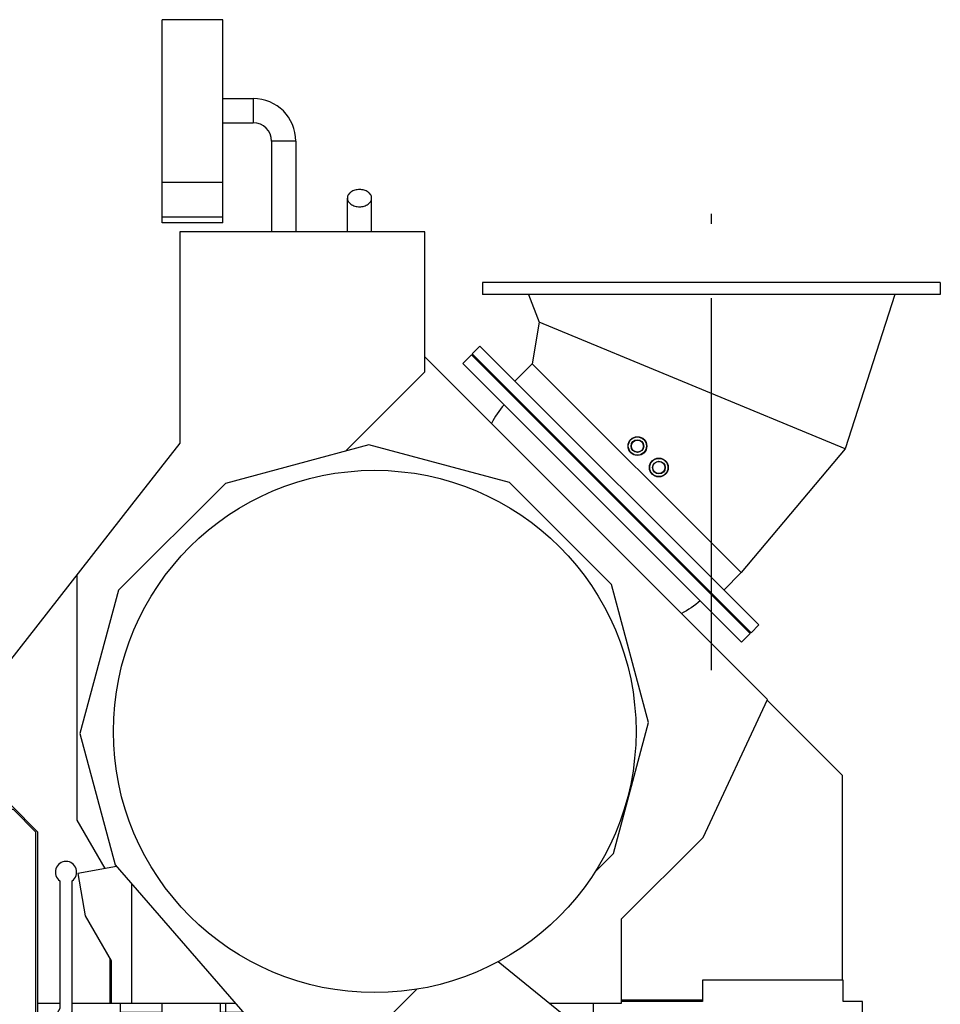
# Model space of a CAD drawing. Header units: millimetres. Extents: x 0 to 1189, y 0 to 841.
# Tile 63 of 193: x 437 to 498, y 307 to 372. Entities that reach past the tile are written whole.
import ezdxf

# ---------------------------------------------------------------- set-up
doc = ezdxf.new("R2010")
doc.units = ezdxf.units.MM
doc.header["$LTSCALE"] = 65.395
doc.linetypes.add('CENTER', pattern=[0.6, 0.375, -0.075, 0.075, -0.075])
for name, color, linetype in [('1007_720800_25_ABL1481', 7, 'CONTINUOUS'), ('1007_720800_25_P01_PBL1482', 7, 'CONTINUOUS'), ('1007_720800_25_P02_PBL1485', 7, 'CONTINUOUS'), ('1007_720800_25_P03_PBL1490', 7, 'CONTINUOUS'), ('1007_720800_25_P04_PBL1497', 7, 'CONTINUOUS'), ('32067_030000_TLKGS_V_ABL1289', 7, 'CONTINUOUS'), ('32067_700000_TLKGS_V_ABL1343', 7, 'CONTINUOUS'), ('A-54-30X25-N6000_PBL1985', 7, 'CONTINUOUS'), ('A-54-30X25-N6000_PBL1986', 7, 'CONTINUOUS'), ('AE_KRANHAKEN_PBL1488', 7, 'CONTINUOUS'), ('DIN86044-600_PBL1487', 7, 'CONTINUOUS'), ('links_14_VBL1092', 7, 'CONTINUOUS')]:
    doc.layers.add(name, color=color, linetype=linetype)

# ---------------------------------------------------------------- blocks, each defined once
blk = doc.blocks.new('AE_KRANHAKEN_PBL1488', base_point=(453.387, 364.965))
at = {"layer": 'AE_KRANHAKEN_PBL1488', "color": 7, "linetype": 'CONTINUOUS'}
for p, q in [((450.487, 371.955), (446.487, 371.955)), ((446.487, 358.555), (446.487, 371.955)), ((450.487, 358.555), (450.487, 371.955)), ((450.487, 366.755), (452.487, 366.755)), ((450.487, 365.155), (452.487, 365.155)), ((453.687, 363.955), (453.687, 357.975)), ((455.287, 363.955), (455.287, 357.975)), ((458.687, 357.975), (458.687, 360.189)), ((460.287, 357.975), (460.287, 360.189)), ((450.487, 358.555), (446.487, 358.555))]:
    blk.add_line(p, q, dxfattribs=at)
at = {"layer": 'AE_KRANHAKEN_PBL1488', "color": 9, "linetype": 'CONTINUOUS'}
for p, q in [((452.487, 366.755), (452.487, 365.155)), ((455.287, 363.955), (453.687, 363.955)), ((450.487, 361.218), (446.487, 361.218)), ((450.487, 358.945), (446.487, 358.945))]:
    blk.add_line(p, q, dxfattribs=at)
at = {"layer": 'AE_KRANHAKEN_PBL1488', "color": 7, "linetype": 'CONTINUOUS'}
for radius in [2.8, 1.2]:
    blk.add_arc((452.487, 363.955), radius, 0, 90, dxfattribs=at)
for points, knots in [([(459.487, 360.754), (459.384, 360.754), (459.184, 360.727), (458.923, 360.609), (458.736, 360.425), (458.687, 360.264), (458.687, 360.189)], [0, 0, 0, 0, 0.28797, 0.555344, 0.790533, 1, 1, 1, 1]), ([(460.287, 360.189), (460.287, 360.264), (460.239, 360.425), (460.052, 360.609), (459.791, 360.727), (459.591, 360.754), (459.487, 360.754)], [0, 0, 0, 0, 0.209467, 0.444656, 0.71203, 1, 1, 1, 1]), ([(458.687, 360.189), (458.687, 360.114), (458.736, 359.953), (458.923, 359.768), (459.184, 359.65), (459.384, 359.623), (459.487, 359.623)], [0, 0, 0, 0, 0.209467, 0.444656, 0.71203, 1, 1, 1, 1]), ([(459.487, 359.623), (459.591, 359.623), (459.791, 359.65), (460.052, 359.768), (460.239, 359.953), (460.287, 360.114), (460.287, 360.189)], [0, 0, 0, 0, 0.28797, 0.555344, 0.790533, 1, 1, 1, 1])]:
    blk.add_open_spline(points, degree=3, knots=knots, dxfattribs=at)
blk = doc.blocks.new('32007_725700_01_SIMPLE1_T2_X_PBL1984', base_point=(460.487, 325.023))
at = {"layer": '32007_725700_01_SIMPLE1_T2_X_PBL1984', "color": 7, "linetype": 'CONTINUOUS'}
blk.add_circle((460.487, 325.023), 17.22, dxfattribs=at)
blk = doc.blocks.new('6M32E_GENSET_AUSBAUMASSE_ABL1247', base_point=(386.717, 301.775))
at = {"layer": '32007_725700_01_SIMPLE1_T2_X_PBL1984'}
blk.add_blockref('32007_725700_01_SIMPLE1_T2_X_PBL1984', (460.487, 325.023), dxfattribs=at)
at = {"layer": 'AE_KRANHAKEN_PBL1488'}
blk.add_blockref('AE_KRANHAKEN_PBL1488', (453.387, 364.965), dxfattribs=at)
blk = doc.blocks.new('34007_452000_01_SIMPLE1_T1_X_PBL1455', base_point=(433.399, 308.755))
at = {"layer": '34007_452000_01_SIMPLE1_T1_X_PBL1455', "color": 7, "linetype": 'CONTINUOUS'}
for p, q in [((426.447, 320.155), (424.687, 318.395)), ((436.527, 320.155), (426.447, 320.155)), ((438.287, 318.395), (436.527, 320.155)), ((426.287, 319.875), (424.807, 318.395)), ((436.687, 319.875), (426.287, 319.875)), ((438.167, 318.395), (436.687, 319.875)), ((424.687, 318.395), (424.687, 297.355)), ((424.807, 318.395), (424.807, 297.395)), ((438.167, 297.395), (438.167, 318.395)), ((438.287, 297.355), (438.287, 318.395)), ((439.747, 315.181), (439.747, 306.755)), ((440.547, 306.541), (440.547, 315.181)), ((424.347, 310.555), (424.687, 310.555)), ((424.347, 309.915), (424.347, 310.555)), ((424.687, 309.915), (424.347, 309.915)), ((439.747, 306.755), (439.055, 305.555)), ((439.747, 305.155), (440.547, 306.541)), ((438.287, 306.235), (439.447, 306.235)), ((440.371, 306.235), (440.487, 306.235)), ((440.487, 306.235), (440.487, 297.435)), ((438.287, 305.435), (438.998, 305.435)), ((438.287, 305.155), (438.947, 305.155)), ((439.747, 305.155), (439.747, 300.641)), ((439.909, 305.435), (440.287, 305.435)), ((440.287, 298.235), (440.287, 305.435)), ((440.287, 305.315), (440.487, 305.315)), ((440.847, 305.215), (440.487, 305.215)), ((440.847, 305.215), (440.847, 303.215)), ((441.727, 304.695), (440.847, 304.695)), ((441.727, 304.695), (441.727, 303.735)), ((442.031, 304.535), (441.967, 304.535)), ((441.967, 304.535), (441.967, 303.895)), ((442.031, 304.535), (442.031, 303.895)), ((442.351, 304.495), (442.231, 304.495)), ((442.231, 304.495), (442.231, 303.935)), ((442.351, 304.495), (442.351, 303.935)), ((442.551, 304.495), (442.471, 304.495)), ((442.471, 304.495), (442.471, 303.935)), ((442.637, 304.815), (442.551, 304.495)), ((442.551, 304.495), (442.551, 303.935)), ((442.786, 304.815), (442.637, 304.815)), ((442.637, 304.815), (442.637, 303.615)), ((442.786, 304.815), (442.786, 303.615)), ((442.871, 304.495), (442.786, 304.815)), ((442.871, 304.495), (442.871, 303.935)), ((441.967, 304.439), (441.727, 304.439)), ((441.967, 303.991), (441.727, 303.991)), ((442.031, 303.895), (441.967, 303.895)), ((442.231, 304.445), (442.031, 304.445)), ((442.231, 303.985), (442.031, 303.985)), ((442.351, 303.935), (442.231, 303.935)), ((442.551, 303.935), (442.471, 303.935)), ((442.637, 303.615), (442.551, 303.935)), ((442.871, 303.935), (442.786, 303.615)), ((440.847, 303.215), (440.487, 303.215)), ((441.727, 303.735), (440.847, 303.735)), ((442.786, 303.615), (442.637, 303.615)), ((424.027, 302.855), (423.927, 302.855)), ((424.687, 302.855), (424.087, 302.855)), ((440.287, 303.115), (440.487, 303.115)), ((438.287, 302.459), (439.747, 302.459)), ((424.027, 301.155), (423.927, 301.155)), ((424.687, 301.155), (424.087, 301.155)), ((438.287, 300.641), (439.747, 300.641)), ((438.287, 300.631), (439.297, 300.631)), ((439.297, 300.631), (439.297, 298.406)), ((424.027, 299.995), (423.927, 299.995)), ((424.687, 299.995), (424.087, 299.995)), ((438.287, 300.027), (439.297, 300.027)), ((438.287, 299.489), (439.297, 299.489)), ((438.287, 298.406), (439.297, 298.406)), ((438.287, 298.235), (440.287, 298.235)), ((424.807, 297.395), (438.167, 297.395)), ((436.487, 297.355), (438.287, 297.355)), ((438.287, 297.435), (440.487, 297.435))]:
    blk.add_line(p, q, dxfattribs=at)
at = {"layer": '34007_452000_01_SIMPLE1_T1_X_PBL1455', "color": 9, "linetype": 'CONTINUOUS'}
for p, q in [((424.027, 302.355), (423.927, 302.355)), ((424.687, 302.355), (424.087, 302.355)), ((438.287, 298.835), (439.297, 298.835))]:
    blk.add_line(p, q, dxfattribs=at)
at = {"layer": '34007_452000_01_SIMPLE1_T1_X_PBL1455', "color": 7, "linetype": 'CONTINUOUS'}
for centre, radius, start, end in [((440.147, 315.755), 0.7, 304.84995, 235.15014), ((439.747, 305.155), 0.8, 150, 180.00163), ((442.411, 304.495), 0.06, 180.0191, 359.9618), ((442.411, 303.935), 0.06, 0.0382, 179.9809)]:
    blk.add_arc(centre, radius, start, end, dxfattribs=at)
blk = doc.blocks.new('34007_452000_01_SIMPLE1_X_ABL1454', base_point=(433.399, 308.755))
at = {"layer": '34007_452000_01_SIMPLE1_T1_X_PBL1455'}
blk.add_blockref('34007_452000_01_SIMPLE1_T1_X_PBL1455', (433.399, 308.755), dxfattribs=at)
blk = doc.blocks.new('32007_061000_TLKGS_KGS_V_ABL1253', base_point=(441.067, 271.095))
at = {"layer": '34007_452000_01_SIMPLE1_X_ABL1454'}
blk.add_blockref('34007_452000_01_SIMPLE1_X_ABL1454', (433.399, 308.755), dxfattribs=at)
blk = doc.blocks.new('32007_724700_02_SIMPLE1_T1_X_PBL1415', base_point=(474.909, 290.421))
at = {"layer": '32007_724700_02_SIMPLE1_T1_X_PBL1415', "color": 7, "linetype": 'CONTINUOUS'}
for p, q in [((478.014, 302.225), (468.614, 309.846)), ((491.367, 308.635), (482.087, 308.635)), ((482.087, 308.635), (482.087, 307.215)), ((491.367, 307.215), (491.367, 308.635)), ((463.264, 308.038), (456.071, 300.845)), ((474.899, 304.75), (474.899, 307.115)), ((482.087, 307.215), (476.747, 307.215)), ((492.627, 307.215), (491.367, 307.215)), ((492.627, 295.911), (492.627, 307.215)), ((464.887, 289.099), (478.19, 302.401)), ((489.547, 291.045), (478.19, 302.401)), ((465.277, 289.488), (456.071, 300.845)), ((469.813, 284.616), (482.894, 297.698)), ((493.747, 295.911), (492.627, 295.911)), ((493.747, 288.193), (493.747, 295.911)), ((476.465, 277.964), (489.547, 291.045)), ((464.887, 289.099), (464.887, 270.995)), ((465.109, 289.32), (476.465, 277.964)), ((487.599, 284.644), (493.747, 288.193)), ((487.599, 274.984), (487.599, 284.644)), ((479.045, 270.995), (487.599, 274.984)), ((464.887, 270.995), (479.045, 270.995))]:
    blk.add_line(p, q, dxfattribs=at)
blk = doc.blocks.new('32007_724700_02_SIMPLE1_X_ABL1414', base_point=(474.909, 290.421))
at = {"layer": '32007_724700_02_SIMPLE1_T1_X_PBL1415'}
blk.add_blockref('32007_724700_02_SIMPLE1_T1_X_PBL1415', (474.909, 290.421), dxfattribs=at)
blk = doc.blocks.new('32007_723600_01_SIMPLE1_T1_A_PBL1418', base_point=(451.497, 289.524))
at = {"layer": '32007_723600_01_SIMPLE1_T1_A_PBL1418', "color": 7, "linetype": 'CONTINUOUS'}
for p, q in [((443.727, 307.115), (444.467, 307.115)), ((443.727, 299.475), (443.727, 307.115)), ((446.487, 306.515), (446.487, 307.115)), ((450.311, 307.115), (450.311, 302.359)), ((450.687, 306.515), (450.687, 307.115)), ((441.727, 304.646), (443.727, 306.515)), ((443.727, 306.483), (443.693, 306.483)), ((443.727, 306.515), (446.487, 306.515)), ((450.311, 306.515), (451.827, 306.515)), ((439.777, 302.824), (440.287, 303.301)), ((439.777, 302.824), (439.747, 302.796)), ((455.44, 302.359), (444.099, 302.359)), ((444.099, 302.359), (444.099, 294.899)), ((457.585, 302.359), (457.553, 302.359)), ((451.167, 300.755), (446.767, 300.755)), ((446.367, 300.355), (446.367, 299.155)), ((451.567, 299.155), (451.567, 300.355)), ((439.297, 299.475), (440.287, 299.475)), ((443.727, 299.475), (444.099, 299.475)), ((446.767, 298.755), (451.167, 298.755)), ((438.107, 294.715), (438.107, 297.355)), ((464.019, 272.273), (464.019, 291.04)), ((447.419, 273.955), (447.747, 273.955)), ((447.747, 273.895), (447.419, 273.895)), ((448.307, 273.955), (449.967, 273.955)), ((449.967, 273.895), (448.307, 273.895)), ((449.687, 273.475), (448.467, 273.475)), ((449.687, 273.895), (449.687, 273.475)), ((449.899, 273.895), (449.899, 273.475)), ((449.967, 273.475), (449.899, 273.475)), ((452.587, 273.955), (462.819, 273.955)), ((464.019, 273.895), (452.587, 273.895)), ((453.687, 273.895), (453.687, 273.475)), ((455.287, 273.475), (453.687, 273.475)), ((455.287, 273.895), (455.287, 273.475)), ((457.099, 273.895), (457.099, 273.475)), ((459.099, 273.475), (457.099, 273.475)), ((459.099, 273.895), (459.099, 273.475)), ((459.327, 273.895), (459.327, 273.475)), ((460.927, 273.475), (459.327, 273.475)), ((460.927, 273.895), (460.927, 273.475)), ((464.631, 271.933), (464.887, 272.093))]:
    blk.add_line(p, q, dxfattribs=at)
at = {"layer": '32007_723600_01_SIMPLE1_T1_A_PBL1418', "color": 9, "linetype": 'CONTINUOUS'}
blk.add_line((440.341, 294.899), (440.341, 297.435), dxfattribs=at)
at = {"layer": '32007_723600_01_SIMPLE1_T1_A_PBL1418', "color": 7, "linetype": 'CONTINUOUS'}
for centre, radius in [((445.347, 296.875), 0.64), ((462.687, 287.955), 0.8), ((462.687, 280.755), 0.8), ((454.687, 276.755), 0.8), ((462.687, 274.755), 0.8)]:
    blk.add_circle(centre, radius, dxfattribs=at)
for centre, radius, start, end in [((446.767, 300.355), 0.4, 90, 180), ((451.167, 300.355), 0.4, 0, 90), ((446.767, 299.155), 0.4, 180, 270), ((451.167, 299.155), 0.4, 270, 360), ((455.487, 287.955), 0.8, 233.20412, 12.11775), ((447.487, 282.755), 0.8, 267.09796, 92.50209), ((447.487, 275.355), 0.8, 17.46851, 61.66504), ((462.819, 275.155), 1.2, 270, 360), ((447.487, 275.355), 0.8, 265.24249, 288.99179), ((464.419, 272.273), 0.4, 180, 301.9)]:
    blk.add_arc(centre, radius, start, end, dxfattribs=at)
blk = doc.blocks.new('32007_723600_01_SIMPLE1_A_ABL1417', base_point=(451.497, 289.524))
at = {"layer": '32007_723600_01_SIMPLE1_T1_A_PBL1418'}
blk.add_blockref('32007_723600_01_SIMPLE1_T1_A_PBL1418', (451.497, 289.524), dxfattribs=at)
blk = doc.blocks.new('32007_725700_01_SIMPLE1_T1_X_PBL1484', base_point=(471.687, 326.396))
at = {"layer": '32007_725700_01_SIMPLE1_T1_X_PBL1484', "color": 7, "linetype": 'CONTINUOUS'}
for p, q in [((466.859, 349.86), (466.29, 349.292)), ((466.29, 349.292), (484.664, 330.918)), ((466.859, 349.86), (485.232, 331.487)), ((485.232, 331.487), (484.664, 330.918)), ((458.141, 302.948), (458.157, 302.931))]:
    blk.add_line(p, q, dxfattribs=at)
for points in [[(469.011, 346.571), (468.681, 346.197), (468.402, 345.774), (468.175, 345.33)], [(481.943, 333.639), (481.569, 333.309), (481.146, 333.03), (480.702, 332.803)]]:
    blk.add_open_spline(points, degree=3, dxfattribs=at)
blk = doc.blocks.new('32007_725700_01_SIMPLE1_X_ABL1483', base_point=(471.687, 326.396))
at = {"layer": '32007_725700_01_SIMPLE1_T1_X_PBL1484'}
blk.add_blockref('32007_725700_01_SIMPLE1_T1_X_PBL1484', (471.687, 326.396), dxfattribs=at)
blk = doc.blocks.new('32007_062000_TLKGS_KGS_TL_V_ABL1370', base_point=(465.927, 301.579))
at = {"layer": '32007_723600_01_SIMPLE1_A_ABL1417'}
blk.add_blockref('32007_723600_01_SIMPLE1_A_ABL1417', (451.497, 289.524), dxfattribs=at)
at = {"layer": '32007_724700_02_SIMPLE1_X_ABL1414'}
blk.add_blockref('32007_724700_02_SIMPLE1_X_ABL1414', (474.909, 290.421), dxfattribs=at)
at = {"layer": '32007_725700_01_SIMPLE1_X_ABL1483'}
blk.add_blockref('32007_725700_01_SIMPLE1_X_ABL1483', (471.687, 326.396), dxfattribs=at)
blk = doc.blocks.new('32007_060000_TLKGS_KGS_V_ABL1252', base_point=(458.717, 285.948))
at = {"layer": '32007_061000_TLKGS_KGS_V_ABL1253'}
blk.add_blockref('32007_061000_TLKGS_KGS_V_ABL1253', (441.067, 271.095), dxfattribs=at)
at = {"layer": '32007_062000_TLKGS_KGS_TL_V_ABL1370'}
blk.add_blockref('32007_062000_TLKGS_KGS_TL_V_ABL1370', (465.927, 301.579), dxfattribs=at)
blk = doc.blocks.new('32067_727000_01_SIMPLE1_T1_X_PBL1345', base_point=(389.287, 329.602))
at = {"layer": '32067_727000_01_SIMPLE1_T1_X_PBL1345', "color": 7, "linetype": 'CONTINUOUS'}
for p, q in [((463.787, 357.975), (447.637, 357.975)), ((447.637, 357.975), (447.637, 344.026)), ((463.787, 348.735), (463.787, 357.975)), ((486.369, 327.137), (463.787, 349.718)), ((458.554, 343.502), (463.787, 348.735)), ((447.637, 344.026), (444.467, 339.969)), ((460.101, 343.916), (450.649, 341.383)), ((469.372, 341.432), (460.101, 343.916)), ((450.649, 341.383), (443.597, 334.332)), ((476.097, 334.707), (469.372, 341.432)), ((444.467, 339.967), (433.395, 325.795)), ((444.467, 339.969), (444.467, 339.967)), ((440.857, 335.346), (440.857, 319.167)), ((478.532, 325.618), (476.097, 334.707)), ((443.597, 334.332), (441.066, 324.884)), ((482.128, 318.043), (486.369, 327.137)), ((491.307, 322.125), (486.346, 327.087)), ((476.216, 316.972), (478.532, 325.618)), ((441.066, 324.884), (443.385, 316.227)), ((491.307, 308.635), (491.307, 322.125)), ((440.857, 319.167), (442.697, 315.98)), ((476.747, 312.662), (482.128, 318.043)), ((474.964, 315.72), (476.216, 316.972)), ((443.385, 316.227), (456.423, 301.229)), ((443.48, 316.118), (440.92, 315.667)), ((440.92, 315.667), (441.413, 312.871)), ((444.467, 314.982), (444.467, 307.115)), ((441.413, 312.871), (443.122, 309.91)), ((476.747, 307.115), (476.747, 312.662)), ((443.027, 310.075), (443.027, 307.115)), ((443.122, 309.91), (443.122, 307.115)), ((438.287, 307.115), (439.747, 307.115)), ((440.547, 307.115), (443.727, 307.115)), ((444.467, 307.115), (451.306, 307.115)), ((471.982, 307.115), (476.747, 307.115)), ((482.087, 307.315), (476.747, 307.315))]:
    blk.add_line(p, q, dxfattribs=at)
blk = doc.blocks.new('32067_727000_01_SIMPLE1_X_ABL1344', base_point=(389.287, 329.602))
at = {"layer": '32067_727000_01_SIMPLE1_T1_X_PBL1345'}
blk.add_blockref('32067_727000_01_SIMPLE1_T1_X_PBL1345', (389.287, 329.602), dxfattribs=at)
blk = doc.blocks.new('32067_700000_TLKGS_V_ABL1343', base_point=(389.287, 329.602))
at = {"layer": '32067_727000_01_SIMPLE1_X_ABL1344'}
blk.add_blockref('32067_727000_01_SIMPLE1_X_ABL1344', (389.287, 329.602), dxfattribs=at)
blk = doc.blocks.new('32067_030000_TLKGS_V_ABL1289', base_point=(383.857, 288.845))
at = {"layer": '32067_700000_TLKGS_V_ABL1343'}
blk.add_blockref('32067_700000_TLKGS_V_ABL1343', (389.287, 329.602), dxfattribs=at)
blk = doc.blocks.new('32067_000000_TLKGS_MARKETING_ABL1251', base_point=(384.777, 288.845))
at = {"layer": '32007_060000_TLKGS_KGS_V_ABL1252'}
blk.add_blockref('32007_060000_TLKGS_KGS_V_ABL1252', (458.717, 285.948), dxfattribs=at)
at = {"layer": '32067_030000_TLKGS_V_ABL1289'}
blk.add_blockref('32067_030000_TLKGS_V_ABL1289', (383.857, 288.845), dxfattribs=at)
blk = doc.blocks.new('1007_720800_25_P01_PBL1482', base_point=(476.357, 340.985))
at = {"layer": '1007_720800_25_P01_PBL1482', "color": 7, "linetype": 'CONTINUOUS'}
for p, q in [((466.91, 349.922), (467.419, 350.432)), ((466.91, 349.922), (485.294, 331.538)), ((467.419, 350.432), (485.804, 332.047)), ((485.294, 331.538), (485.804, 332.047))]:
    blk.add_line(p, q, dxfattribs=at)
blk = doc.blocks.new('1007_720800_25_P02_PBL1485', base_point=(477.184, 344.115))
at = {"layer": '1007_720800_25_P02_PBL1485', "color": 2, "linetype": 'CENTER'}
blk.add_line((482.678, 329.069), (482.678, 359.161), dxfattribs=at)
at = {"layer": '1007_720800_25_P02_PBL1485', "color": 7, "linetype": 'CONTINUOUS'}
for p, q in [((470.87, 349.273), (469.724, 348.126)), ((484.645, 335.498), (470.87, 349.273)), ((484.645, 335.498), (483.498, 334.352))]:
    blk.add_line(p, q, dxfattribs=at)
blk = doc.blocks.new('DIN86044-600_PBL1487', base_point=(482.678, 354.229))
at = {"layer": 'DIN86044-600_PBL1487', "color": 7, "linetype": 'CONTINUOUS'}
for p, q in [((497.758, 354.629), (467.598, 354.629)), ((467.598, 354.629), (467.598, 353.829)), ((497.758, 354.629), (497.758, 353.829)), ((497.758, 353.829), (467.598, 353.829))]:
    blk.add_line(p, q, dxfattribs=at)
blk = doc.blocks.new('1007_720800_25_P03_PBL1490', base_point=(481.175, 343.755))
at = {"layer": '1007_720800_25_P03_PBL1490', "color": 7, "linetype": 'CONTINUOUS'}
for p, q in [((471.32, 352.011), (470.87, 349.273)), ((491.479, 343.661), (471.32, 352.011)), ((484.645, 335.498), (470.87, 349.273)), ((491.479, 343.661), (484.645, 335.498))]:
    blk.add_line(p, q, dxfattribs=at)
for centre in [(477.799, 343.841), (479.213, 342.427)]:
    blk.add_circle(centre, 0.62, dxfattribs=at)
blk = doc.blocks.new('1007_720800_25_P04_PBL1497', base_point=(482.693, 348.745))
at = {"layer": '1007_720800_25_P04_PBL1497', "color": 7, "linetype": 'CONTINUOUS'}
for p, q in [((470.622, 353.829), (471.32, 352.011)), ((494.763, 353.829), (491.479, 343.661)), ((491.479, 343.661), (471.32, 352.011))]:
    blk.add_line(p, q, dxfattribs=at)
blk = doc.blocks.new('A-54-30X25-N6000_PBL1985', base_point=(477.799, 343.841))
at = {"layer": 'A-54-30X25-N6000_PBL1985', "color": 7, "linetype": 'CONTINUOUS'}
for radius in [0.6, 0.419, 0.399]:
    blk.add_circle((477.799, 343.841), radius, dxfattribs=at)
blk = doc.blocks.new('A-54-30X25-N6000_PBL1986', base_point=(479.213, 342.427))
at = {"layer": 'A-54-30X25-N6000_PBL1986', "color": 7, "linetype": 'CONTINUOUS'}
for radius in [0.6, 0.419, 0.399]:
    blk.add_circle((479.213, 342.427), radius, dxfattribs=at)
blk = doc.blocks.new('1007_720800_25_ABL1481', base_point=(482.334, 344.115))
at = {"layer": '1007_720800_25_P01_PBL1482'}
blk.add_blockref('1007_720800_25_P01_PBL1482', (476.357, 340.985), dxfattribs=at)
at = {"layer": '1007_720800_25_P02_PBL1485'}
blk.add_blockref('1007_720800_25_P02_PBL1485', (477.184, 344.115), dxfattribs=at)
at = {"layer": '1007_720800_25_P03_PBL1490'}
blk.add_blockref('1007_720800_25_P03_PBL1490', (481.175, 343.755), dxfattribs=at)
at = {"layer": '1007_720800_25_P04_PBL1497'}
blk.add_blockref('1007_720800_25_P04_PBL1497', (482.693, 348.745), dxfattribs=at)
at = {"layer": 'A-54-30X25-N6000_PBL1985'}
blk.add_blockref('A-54-30X25-N6000_PBL1985', (477.799, 343.841), dxfattribs=at)
at = {"layer": 'A-54-30X25-N6000_PBL1986'}
blk.add_blockref('A-54-30X25-N6000_PBL1986', (479.213, 342.427), dxfattribs=at)
at = {"layer": 'DIN86044-600_PBL1487'}
blk.add_blockref('DIN86044-600_PBL1487', (482.678, 354.229), dxfattribs=at)
blk = doc.blocks.new('LINKS_14_VBL1092', base_point=(312.043, 276.055))
at = {"layer": '1007_720800_25_ABL1481'}
blk.add_blockref('1007_720800_25_ABL1481', (482.334, 344.115), dxfattribs=at)
at = {"layer": '32067_000000_TLKGS_MARKETING_ABL1251'}
blk.add_blockref('32067_000000_TLKGS_MARKETING_ABL1251', (384.777, 288.845), dxfattribs=at)
at = {"layer": '6M32E_GENSET_AUSBAUMASSE_ABL1247'}
blk.add_blockref('6M32E_GENSET_AUSBAUMASSE_ABL1247', (386.717, 301.775), dxfattribs=at)

msp = doc.modelspace()

# ---------------------------------------------------------------- block references
at = {"layer": 'links_14_VBL1092'}
msp.add_blockref('LINKS_14_VBL1092', (312.04282, 276.05542), dxfattribs=at)

doc.saveas('drawing.dxf')
